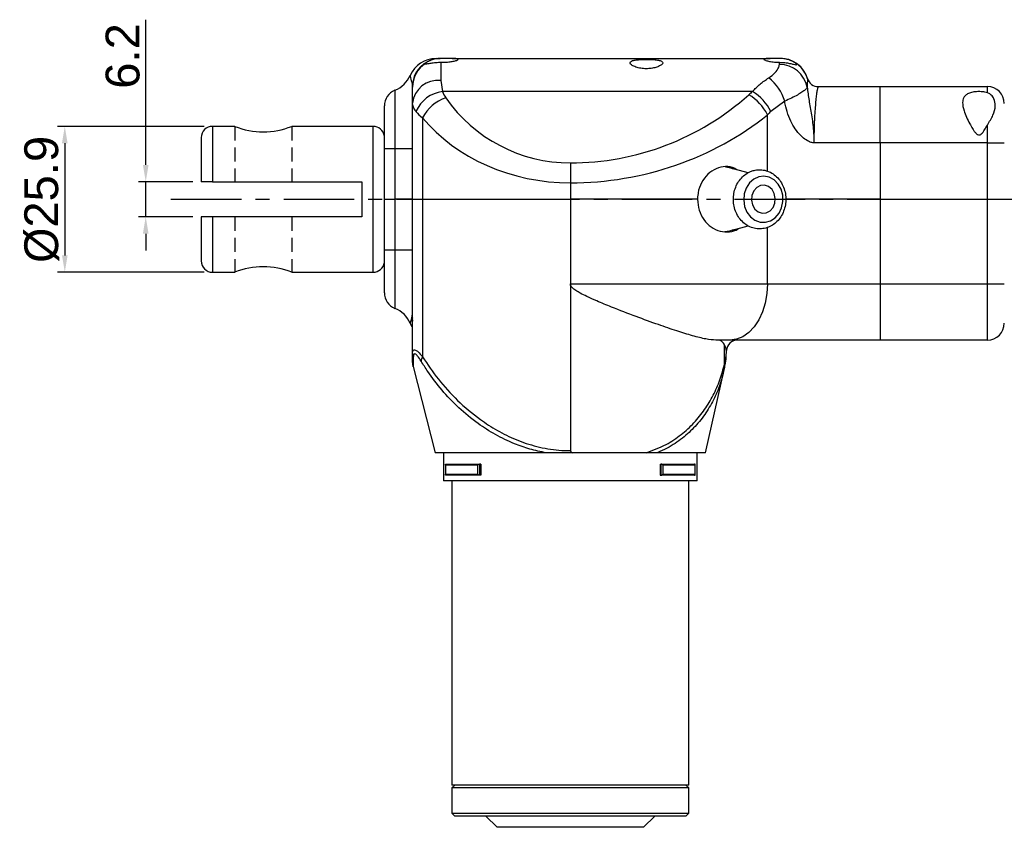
# Model space of a CAD drawing. Extents: x -901 to 3209, y -1525 to 2707.
# Tile 2 of 4: x -764 to -590, y -19 to 125. Entities that reach past the tile are written whole.
import ezdxf

# ---------------------------------------------------------------- set-up
doc = ezdxf.new("R2010")
doc.units = 0
doc.header["$LTSCALE"] = 10
doc.header["$MEASUREMENT"] = 0
doc.header["$PDMODE"] = 3
doc.linetypes.add('CENTER', pattern=[2, 1.25, -0.25, 0.25, -0.25])
doc.linetypes.add('HIDDEN', pattern=[0.375, 0.25, -0.125])
doc.layers.get('0').update_dxf_attribs({"linetype": 'CONTINUOUS'})
doc.layers.get('DEFPOINTS').update_dxf_attribs({"linetype": 'CONTINUOUS'})
for name, color, linetype in [('CE', 2, 'CENTER'), ('DIM', 4, 'CONTINUOUS'), ('HID', 1, 'HIDDEN')]:
    doc.layers.add(name, color=color, linetype=linetype)
doc.styles.get("Standard").update_dxf_attribs({"font": 'ARIAL.TTF'})
doc.dimstyles.new('FU-2D', dxfattribs={"dimscale": 0, "dimtxt": 5, "dimasz": 5, "dimexe": 1.25, "dimexo": 0.625, "dimgap": 1, "dimtad": 1, "dimdec": 4, "dimtxsty": 'STANDARD', "dimcen": 2.5, "dimazin": 3, "dimtfac": 1, "dimtdec": 4, "dimtmove": 0, "dimatfit": 3, "dimtolj": 1, "dimtzin": 0})

# ---------------------------------------------------------------- blocks, each defined once
blk = doc.blocks.new('*D33')
at = {"layer": 'DEFPOINTS', "color": 0}
for p in [(-732.18, 95.93), (-742.04, 89.73), (-732.18, 89.73)]:
    blk.add_point(p, dxfattribs=at)
at = {"layer": 'DIM', "color": 0}
for p, q in [((-742.04, 98.93), (-742.04, 124.72)), ((-733.68, 95.93), (-743.34, 95.93)), ((-742.04, 89.73), (-742.04, 95.93)), ((-733.68, 89.73), (-743.34, 89.73)), ((-742.04, 86.73), (-742.04, 83.73))]:
    blk.add_line(p, q, dxfattribs=at)
for points in [[(-742.54, 98.93), (-741.54, 98.93), (-742.04, 95.93)], [(-742.54, 86.73), (-741.54, 86.73), (-742.04, 89.73)]]:
    blk.add_solid(points, dxfattribs=at)
at = {"layer": 'DIM', "color": 0, "insert": (-746.11, 118.28), "char_height": 6, "attachment_point": 5, "rotation": 90}
blk.add_mtext('\\A1;6.2', dxfattribs=at)
blk = doc.blocks.new('*D34')
at = {"layer": 'DEFPOINTS', "color": 0}
for p in [(-730.18, 105.78), (-756.4, 79.88), (-730.18, 79.88)]:
    blk.add_point(p, dxfattribs=at)
at = {"layer": 'DIM', "color": 0}
for p, q in [((-731.68, 105.78), (-757.7, 105.78)), ((-756.4, 102.78), (-756.4, 82.88)), ((-731.68, 79.88), (-757.7, 79.88))]:
    blk.add_line(p, q, dxfattribs=at)
for points in [[(-756.9, 102.78), (-755.9, 102.78), (-756.4, 105.78)], [(-756.9, 82.88), (-755.9, 82.88), (-756.4, 79.88)]]:
    blk.add_solid(points, dxfattribs=at)
at = {"layer": 'DIM', "color": 0, "insert": (-760.47, 92.83), "char_height": 6, "attachment_point": 5, "rotation": 90}
blk.add_mtext('\\A1;{\\f????|b0|i0|c0|p54;%%c}25.9', dxfattribs=at)

msp = doc.modelspace()

# ---------------------------------------------------------------- linework, layer by layer
at = {"color": 7, "linetype": 'CONTINUOUS'}
for p, q in [((-687.696, 117.834), (-689.791, 117.834)), ((-689.702, 117.153), (-689.702, 113.953)), ((-687.696, 117.834), (-631.269, 117.834)), ((-629.415, 117.834), (-631.269, 117.834)), ((-629.604, 116.757), (-629.568, 117.151)), ((-629.415, 117.834), (-629.411, 117.834)), ((-689.702, 113.953), (-689.395, 111.977)), ((-624.619, 114.263), (-624.624, 114.21)), ((-697.827, 112.199), (-697.827, 101.834)), ((-694.702, 112.752), (-694.726, 113.213)), ((-694.702, 109.923), (-694.702, 112.752)), ((-634.368, 111.977), (-689.395, 111.977)), ((-622.702, 112.834), (-611.711, 112.834)), ((-611.711, 112.834), (-592.702, 112.834)), ((-611.711, 102.834), (-611.711, 112.834)), ((-592.702, 111.756), (-592.702, 112.834)), ((-628.673, 110.251), (-631.131, 108.441)), ((-699.702, 101.834), (-699.702, 109.418)), ((-694.702, 92.834), (-694.702, 109.923)), ((-692.911, 107.312), (-692.911, 92.834)), ((-631.708, 97.812), (-631.708, 107.854)), ((-730.182, 105.784), (-730.182, 95.934)), ((-726.232, 105.784), (-730.182, 105.784)), ((-701.682, 105.784), (-716.132, 105.784)), ((-701.682, 79.884), (-701.682, 105.784)), ((-592.702, 102.834), (-592.702, 106.011)), ((-699.702, 92.834), (-699.702, 101.834)), ((-699.702, 101.834), (-697.827, 101.834)), ((-699.682, 102.573), (-699.696, 102.834)), ((-699.682, 101.973), (-699.682, 102.573)), ((-697.827, 101.834), (-697.827, 92.834)), ((-697.827, 101.834), (-694.702, 101.834)), ((-611.711, 102.834), (-623.487, 102.834)), ((-592.702, 102.834), (-611.711, 102.834)), ((-611.711, 102.834), (-611.711, 92.834)), ((-592.702, 92.834), (-592.702, 102.834)), ((-592.702, 102.834), (-589.702, 102.834)), ((-666.702, 99.299), (-666.702, 95.763)), ((-635.153, 97.529), (-638.459, 98.435)), ((-730.182, 95.934), (-703.682, 95.934)), ((-703.682, 95.934), (-703.682, 89.734)), ((-666.702, 95.763), (-666.702, 92.834)), ((-699.702, 92.834), (-697.827, 92.834)), ((-699.702, 83.834), (-699.702, 92.834)), ((-699.702, 92.834), (-697.827, 92.834)), ((-694.702, 92.834), (-697.827, 92.834)), ((-697.827, 92.834), (-697.827, 83.834)), ((-694.702, 92.834), (-697.827, 92.834)), ((-694.702, 92.834), (-692.911, 92.834)), ((-694.702, 65.503), (-694.702, 92.834)), ((-694.702, 92.834), (-692.911, 92.834)), ((-692.911, 92.834), (-666.702, 92.834)), ((-692.911, 92.834), (-692.911, 64.855)), ((-692.911, 92.834), (-666.702, 92.834)), ((-644.139, 92.834), (-666.702, 92.834)), ((-666.702, 92.834), (-666.702, 77.834)), ((-644.139, 92.834), (-666.702, 92.834)), ((-611.711, 92.834), (-628.511, 92.834)), ((-611.711, 92.834), (-628.511, 92.834)), ((-611.711, 92.834), (-592.702, 92.834)), ((-611.711, 92.834), (-611.711, 77.834)), ((-611.711, 92.834), (-592.702, 92.834)), ((-592.702, 92.834), (-589.702, 92.834)), ((-592.702, 77.834), (-592.702, 92.834)), ((-592.702, 92.834), (-589.702, 92.834)), ((-730.182, 89.734), (-730.182, 79.884)), ((-703.682, 89.734), (-730.182, 89.734)), ((-637.967, 87.369), (-635.145, 88.142)), ((-631.708, 77.834), (-631.708, 87.848)), ((-699.702, 76.251), (-699.702, 83.834)), ((-699.702, 83.834), (-697.827, 83.834)), ((-699.696, 82.834), (-699.682, 83.096)), ((-699.682, 83.096), (-699.682, 83.696)), ((-697.827, 83.834), (-697.827, 73.47)), ((-697.827, 83.834), (-694.702, 83.834)), ((-730.182, 79.884), (-726.232, 79.884)), ((-716.132, 79.884), (-701.682, 79.884)), ((-666.702, 77.834), (-666.702, 48.212)), ((-666.702, 77.834), (-631.708, 77.834)), ((-631.708, 77.834), (-611.711, 77.834)), ((-611.711, 77.834), (-592.702, 77.834)), ((-611.711, 77.834), (-611.711, 67.834)), ((-592.702, 77.834), (-589.702, 77.834)), ((-592.702, 67.834), (-592.702, 77.834)), ((-694.749, 71.758), (-694.733, 71.19)), ((-694.689, 71.412), (-694.746, 71.661)), ((-638.374, 67.834), (-640.861, 67.834)), ((-639.332, 63.631), (-639.332, 66.962)), ((-611.711, 67.834), (-638.374, 67.834)), ((-637.039, 67.834), (-637.027, 67.834)), ((-592.702, 67.834), (-611.711, 67.834)), ((-639.017, 65.444), (-639.017, 66.043)), ((-694.609, 63.122), (-690.702, 47.834)), ((-639.341, 62.981), (-639.461, 62.529)), ((-642.702, 47.834), (-639.434, 62.543)), ((-671.003, 47.834), (-690.702, 47.834)), ((-689.202, 47.834), (-689.202, 42.834)), ((-653.256, 47.834), (-666.343, 47.834)), ((-642.702, 47.834), (-651.288, 47.834)), ((-644.202, 42.834), (-644.202, 47.834)), ((-688.873, 45.687), (-688.873, 43.982)), ((-688.866, 45.634), (-688.866, 44.034)), ((-683.108, 45.634), (-688.866, 45.634)), ((-688.725, 45.834), (-682.824, 45.834)), ((-683.108, 44.034), (-683.108, 45.634)), ((-682.612, 45.834), (-682.824, 45.834)), ((-682.824, 45.834), (-682.824, 43.834)), ((-682.824, 45.834), (-682.824, 45.834)), ((-682.612, 45.834), (-682.612, 43.834)), ((-650.792, 45.834), (-650.581, 45.834)), ((-650.792, 45.834), (-650.792, 43.834)), ((-650.581, 45.834), (-650.58, 45.834)), ((-650.581, 43.834), (-650.581, 45.834)), ((-650.58, 45.834), (-644.679, 45.834)), ((-650.297, 45.634), (-650.297, 44.034)), ((-644.539, 45.634), (-650.297, 45.634)), ((-644.539, 44.034), (-644.539, 45.634)), ((-644.532, 43.982), (-644.532, 45.687)), ((-688.866, 44.034), (-683.108, 44.034)), ((-682.824, 43.834), (-688.725, 43.834)), ((-682.612, 43.834), (-682.824, 43.834)), ((-682.824, 43.834), (-682.824, 43.834)), ((-650.792, 43.834), (-650.581, 43.834)), ((-650.581, 43.834), (-650.58, 43.834)), ((-644.679, 43.834), (-650.58, 43.834)), ((-650.297, 44.034), (-644.539, 44.034)), ((-644.202, 42.834), (-689.202, 42.834)), ((-687.702, 42.834), (-687.702, -11.166)), ((-645.702, -11.166), (-645.702, 42.834)), ((-648.516, -11.166), (-687.702, -11.166)), ((-687.202, -11.166), (-687.702, -11.666)), ((-656.202, -11.666), (-687.702, -11.666)), ((-687.702, -11.666), (-687.702, -16.166)), ((-645.702, -11.666), (-656.202, -11.666)), ((-645.702, -11.166), (-648.516, -11.166)), ((-645.702, -11.666), (-646.202, -11.166)), ((-645.702, -16.166), (-645.702, -11.666)), ((-687.702, -16.166), (-656.202, -16.166)), ((-687.702, -16.166), (-687.202, -16.666)), ((-656.452, -16.666), (-687.202, -16.666)), ((-681.702, -16.666), (-679.702, -18.666)), ((-646.202, -16.666), (-656.452, -16.666)), ((-656.202, -16.166), (-645.702, -16.166)), ((-653.702, -18.666), (-651.702, -16.666)), ((-646.202, -16.666), (-645.702, -16.166)), ((-653.702, -18.666), (-679.702, -18.666))]:
    msp.add_line(p, q, dxfattribs=at)
at = {"color": 7, "linetype": 'CONTINUOUS', "flags": 128}
for points in [[(-639.184, 98.617), (-638.47, 98.489), (-637.83, 98.262)], [(-633.286, 96.82), (-634.169, 96.408), (-634.925, 95.731), (-635.498, 94.839), (-635.844, 93.798), (-635.94, 92.686), (-635.777, 91.585), (-635.367, 90.577), (-634.741, 89.736), (-633.946, 89.124), (-633.04, 88.788), (-632.09, 88.752), (-631.167, 89.019), (-630.34, 89.569), (-629.67, 90.361), (-629.206, 91.336), (-628.983, 92.423), (-629.017, 93.54), (-629.306, 94.604), (-629.829, 95.538), (-630.546, 96.271), (-631.405, 96.749), (-632.341, 96.937), (-633.286, 96.82)], [(-632.961, 95.262), (-633.636, 94.912), (-634.168, 94.311), (-634.494, 93.532), (-634.574, 92.668), (-634.398, 91.825), (-633.987, 91.104), (-633.391, 90.591), (-632.683, 90.349), (-631.946, 90.407), (-631.271, 90.757), (-630.739, 91.358), (-630.413, 92.137), (-630.333, 93), (-630.509, 93.844), (-630.92, 94.565), (-631.516, 95.078), (-632.224, 95.32), (-632.961, 95.262)], [(-637.83, 87.406), (-638.47, 87.18), (-639.281, 87.044)], [(-631.708, 77.834), (-631.809, 76.098), (-632.11, 74.414), (-632.601, 72.834), (-633.268, 71.407), (-634.089, 70.174), (-635.041, 69.174), (-636.094, 68.437), (-637.216, 67.986), (-638.374, 67.834)], [(-694.702, 70.068), (-694.783, 70.194), (-695.12, 70.834)]]:
    msp.add_lwpolyline(points, dxfattribs=at)
at = {"color": 7, "linetype": 'CONTINUOUS'}
for centre, radius, start, end in [((-690.537, 112.834), 5, 90, 156.42182), ((-689.741, 112.838), 4.999, 109.2397, 175.69518), ((-629.411, 112.834), 5, 16.60155, 90), ((-629.431, 112.836), 4.999, 15.96207, 68.85635), ((-689.736, 112.747), 4.966, 122.02432, 179.94579), ((-629.567, 111.768), 4.99, 11.32201, 90.42843), ((-699.702, 116.834), 5, 292.02431, 336.42182), ((-690.14, 109.38), 4.594, 84.52798, 173.20468), ((-636.404, 108.006), 8.051, 16.1963, 52.46943), ((-622.702, 114.834), 2, 196.60155, 270), ((-696.702, 109.418), 3, 112.02431, 180), ((-688.582, 106.016), 6.016, 97.76544, 156.22653), ((-684.702, 113.703), 5, 200.19933, 214.83034), ((-611.711, 85.299), 35, 130.33978, 131.80184), ((-638.915, 104.565), 8.695, 26.47355, 58.47145), ((-592.702, 109.834), 3, 0, 90), ((-686.455, 103.967), 7.271, 108.87188, 152.61378), ((-666.702, 126.227), 26.929, 214.83034, 270), ((-666.702, 146.799), 47.5, 270, 311.80184), ((-639.33, 104.008), 8.537, 26.77671, 59.84163), ((-730.182, 103.784), 2, 90, 180), ((-721.182, 118.204), 13.407, 247.87316, 292.12684), ((-701.682, 103.784), 2, 8.13822, 90), ((-730.182, 81.884), 2, 180, 270), ((-721.182, 67.464), 13.408, 67.87337, 112.12663), ((-701.682, 81.884), 2, 270, 351.86178), ((-696.702, 76.251), 3, 180, 247.97569), ((-699.702, 68.834), 5, 23.57818, 67.97569), ((-695.841, 71.286), 1.158, 10.38372, 18.89398), ((-592.702, 70.834), 3, 270, 0), ((-637.024, 65.834), 2, 90.01173, 175.85891), ((-692.661, 65.507), 2.041, 180.09707, 201.44739), ((-691.129, 63.785), 2.078, 149.02168, 170.95038), ((-691.704, 63.865), 2.999, 179.81574, 194.00678), ((-640.797, 63.326), 1.496, 346.65055, 11.77527)]:
    msp.add_arc(centre, radius, start, end, dxfattribs=at)
for centre, major_axis, ratio, start_param, end_param in [((-684.702, 110.167), (10, 0), 0.5, 3.4941375, 3.7494967), ((-611.711, 81.763), (0, 35), 0.8571429, 0.7040619, 0.7295798), ((-666.702, 122.692), (31.929, 0), 0.8434004, 3.7494967, 4.712389), ((-666.702, 143.263), (52.5, 0), 0.9047619, 4.712389, 5.4419688)]:
    msp.add_ellipse(centre, major_axis=major_axis, ratio=ratio, start_param=start_param, end_param=end_param, dxfattribs=at)
for points, knots in [([(-692.374, 116.923), (-692.376, 116.915), (-692.388, 116.867), (-692.222, 116.87), (-691.764, 116.963), (-691.051, 117.09), (-690.31, 117.156), (-689.843, 117.154), (-689.702, 117.153)], [0, 0, 0, 0, 0.040214, 0.2488481, 0.4543823, 0.6746151, 0.9024072, 1, 1, 1, 1]), ([(-691.388, 117.557), (-691.62, 117.455), (-692.082, 117.251), (-692.318, 117.037), (-692.363, 116.968), (-692.37, 116.958)], [0, 0, 0, 0, 0.4624104, 0.9252413, 1, 1, 1, 1]), ([(-689.791, 117.834), (-690.089, 117.819), (-690.685, 117.787), (-691.154, 117.634), (-691.388, 117.557)], [0, 0, 0, 0, 0.5013086, 1, 1, 1, 1]), ([(-690.537, 117.834), (-690.458, 117.834), (-690.298, 117.834), (-689.96, 117.834), (-689.791, 117.834)], [0, 0, 0, 0, 0.4989924, 1, 1, 1, 1]), ([(-689.702, 117.153), (-689.524, 117.152), (-689.03, 117.149), (-688.235, 117.212), (-687.438, 117.345), (-686.851, 117.509), (-686.551, 117.663), (-686.592, 117.772), (-686.956, 117.828), (-687.444, 117.832), (-687.696, 117.834)], [0, 0, 0, 0, 0.0720207, 0.1993279, 0.3276432, 0.4597981, 0.5944973, 0.728354, 0.8598634, 1, 1, 1, 1]), ([(-653.202, 117.673), (-653.526, 117.669), (-654.173, 117.661), (-655.034, 117.593), (-655.69, 117.468), (-656.073, 117.273), (-656.144, 117.01), (-655.886, 116.695), (-655.305, 116.373), (-654.46, 116.116), (-653.488, 115.997), (-652.54, 116.028), (-651.692, 116.183), (-650.978, 116.431), (-650.463, 116.741), (-650.244, 117.058), (-650.384, 117.325), (-650.868, 117.51), (-651.613, 117.619), (-652.434, 117.667), (-652.98, 117.671), (-653.202, 117.673)], [0, 0, 0, 0, 0.0521308, 0.1042617, 0.1564037, 0.2088344, 0.262314, 0.3177857, 0.3752766, 0.4326283, 0.4863302, 0.5355975, 0.5835794, 0.6339708, 0.6884952, 0.7459936, 0.8033644, 0.8585326, 0.9117261, 0.9640423, 1, 1, 1, 1]), ([(-631.269, 117.834), (-631.277, 117.834), (-631.54, 117.834), (-631.988, 117.827), (-632.363, 117.776), (-632.418, 117.671), (-632.149, 117.523), (-631.578, 117.356), (-630.764, 117.214), (-630.043, 117.158), (-629.642, 117.152), (-629.568, 117.151)], [0, 0, 0, 0, 0.0044495, 0.1413817, 0.2778169, 0.4137868, 0.5507243, 0.6900289, 0.8306071, 0.9688833, 1, 1, 1, 1]), ([(-629.568, 117.151), (-629.251, 117.138), (-628.616, 117.113), (-627.753, 116.96), (-627.066, 116.787), (-626.643, 116.686), (-626.539, 116.759), (-626.714, 116.979), (-627.084, 117.256), (-627.464, 117.425), (-627.627, 117.498)], [0, 0, 0, 0, 0.1298643, 0.2595643, 0.393562, 0.5303805, 0.6562569, 0.7737698, 0.902645, 1, 1, 1, 1]), ([(-627.627, 117.498), (-627.878, 117.585), (-628.36, 117.751), (-629.018, 117.83), (-629.361, 117.834), (-629.415, 117.834)], [0, 0, 0, 0, 0.4779126, 0.9177115, 1, 1, 1, 1]), ([(-631.5, 114.39), (-631.101, 114.689), (-630.275, 115.307), (-629.733, 116.153), (-629.642, 116.58), (-629.604, 116.757)], [0, 0, 0, 0, 0.3530458, 0.7307527, 1, 1, 1, 1]), ([(-694.726, 113.213), (-694.819, 113.657), (-695.009, 114.556), (-695.083, 114.741), (-695.12, 114.834)], [0, 0, 0, 0, 0.4950628, 1, 1, 1, 1]), ([(-634.368, 111.977), (-633.935, 112.431), (-633.064, 113.346), (-632.024, 114.041), (-631.5, 114.39)], [0, 0, 0, 0, 0.4965269, 1, 1, 1, 1]), ([(-624.624, 114.21), (-624.628, 114.159), (-624.637, 114.035), (-624.655, 113.584), (-624.668, 113.029), (-624.674, 112.748)], [0, 0, 0, 0, 0.25801499, 0.62499364, 1, 1, 1, 1]), ([(-624.674, 112.748), (-624.766, 112.602), (-624.924, 112.353), (-625.584, 111.853), (-626.383, 111.351), (-627.404, 110.798), (-628.246, 110.435), (-628.673, 110.251)], [0, 0, 0, 0, 0.2547065, 0.4371999, 0.6247709, 0.8097581, 1, 1, 1, 1]), ([(-624.674, 112.748), (-624.581, 111.977), (-624.393, 110.433), (-623.879, 107.85), (-623.593, 105.624), (-623.501, 103.932), (-623.488, 103.209), (-623.487, 102.842), (-623.487, 102.834)], [0, 0, 0, 0, 0.26806049, 0.53746731, 0.80545675, 0.90120138, 0.99799356, 1, 1, 1, 1]), ([(-622.702, 112.834), (-622.736, 112.803), (-622.803, 112.742), (-622.914, 112.262), (-623.03, 111.508), (-623.146, 110.482), (-623.258, 109.206), (-623.356, 107.745), (-623.431, 106.134), (-623.479, 104.487), (-623.485, 103.368), (-623.487, 102.834)], [0, 0, 0, 0, 0.114705, 0.2294238, 0.3443498, 0.45926, 0.5733099, 0.6872954, 0.7948435, 0.9023197, 1, 1, 1, 1]), ([(-592.702, 111.756), (-592.845, 111.794), (-593.252, 111.902), (-593.785, 111.95), (-594.446, 111.959), (-595.104, 111.913), (-595.905, 111.72), (-596.538, 111.382), (-596.998, 110.83), (-597.181, 109.906), (-596.852, 108.352), (-596.118, 106.739), (-595.412, 105.491), (-595.018, 104.892), (-594.735, 104.535), (-594.486, 104.328), (-594.307, 104.245), (-594.136, 104.242), (-593.96, 104.301), (-593.605, 104.573), (-593.184, 105.182), (-592.869, 105.725), (-592.702, 106.011)], [0, 0, 0, 0, 0.03024889, 0.08647728, 0.09643735, 0.1509245, 0.20538164, 0.26068193, 0.31968791, 0.40287706, 0.51871285, 0.68877836, 0.75178833, 0.78896805, 0.82188685, 0.8349397, 0.84813973, 0.85680698, 0.86544606, 0.88151507, 0.93739609, 1, 1, 1, 1]), ([(-623.487, 102.834), (-623.492, 102.835), (-623.498, 102.835), (-623.505, 102.835), (-623.508, 102.835), (-623.522, 102.836), (-623.535, 102.837), (-623.551, 102.839), (-623.591, 102.844), (-623.637, 102.851), (-623.773, 102.879), (-624.096, 102.969), (-624.751, 103.269), (-625.664, 103.936), (-626.609, 104.99), (-627.456, 106.368), (-628.121, 107.951), (-628.492, 109.293), (-628.639, 110.071), (-628.673, 110.251)], [0, 0, 0, 0, 0.0016008, 0.001964, 0.0022668, 0.002557, 0.0064029, 0.0067158, 0.0078201, 0.0194356, 0.0217046, 0.0530229, 0.128454, 0.2549848, 0.4161218, 0.5776129, 0.7608989, 0.9443602, 1, 1, 1, 1]), ([(-592.702, 106.011), (-592.342, 106.607), (-591.616, 107.808), (-591.193, 109.322), (-591.423, 110.559), (-591.924, 111.316), (-592.378, 111.644), (-592.648, 111.737), (-592.702, 111.756)], [0, 0, 0, 0, 0.2684546, 0.5406642, 0.7525903, 0.8799926, 0.9761034, 1, 1, 1, 1]), ([(-694.087, 108.441), (-694.263, 108.704), (-694.618, 109.236), (-694.674, 109.692), (-694.702, 109.923)], [0, 0, 0, 0, 0.49300972, 1, 1, 1, 1]), ([(-732.182, 103.784), (-732.182, 103.76), (-732.182, 103.709), (-732.182, 103.291), (-732.182, 102.608), (-732.182, 101.645), (-732.182, 100.441), (-732.182, 98.627), (-732.182, 97.001), (-732.182, 95.934)], [0, 0, 0, 0, 0.1194325, 0.2435881, 0.371105, 0.5003713, 0.6296376, 0.7571544, 1, 1, 1, 1]), ([(-637.101, 98.063), (-637.38, 98.224), (-638.143, 98.666), (-639.607, 98.69), (-641.244, 98.164), (-642.675, 97.015), (-643.703, 95.402), (-644.105, 93.915), (-644.132, 93.049), (-644.139, 92.834)], [0, 0, 0, 0, 0.0971542, 0.2664949, 0.4351042, 0.6040799, 0.7739554, 0.9438693, 1, 1, 1, 1]), ([(-634.279, 97.919), (-634.482, 97.851), (-635.01, 97.672), (-635.791, 97.184), (-636.559, 96.437), (-637.166, 95.514), (-637.584, 94.461), (-637.79, 93.323), (-637.772, 92.155), (-637.526, 91.013), (-637.06, 89.956), (-636.395, 89.038), (-635.561, 88.309), (-634.603, 87.81), (-633.576, 87.566), (-632.537, 87.583), (-631.537, 87.852), (-630.621, 88.354), (-629.825, 89.064), (-629.183, 89.953), (-628.724, 90.984), (-628.473, 92.109), (-628.445, 93.275), (-628.645, 94.427), (-629.066, 95.506), (-629.693, 96.457), (-630.496, 97.228), (-631.432, 97.777), (-632.449, 98.071), (-633.419, 98.117), (-634.018, 97.979), (-634.279, 97.919)], [0, 0, 0, 0, 0.0213589, 0.05563, 0.0901032, 0.1249669, 0.1602066, 0.1957391, 0.2314831, 0.267384, 0.3033828, 0.3393873, 0.3752318, 0.4107101, 0.4456812, 0.4801784, 0.5144082, 0.5485869, 0.5829908, 0.6177721, 0.6529405, 0.6884205, 0.7241264, 0.7599993, 0.7959835, 0.8319979, 0.8678918, 0.9034605, 0.9385395, 0.9731213, 1, 1, 1, 1]), ([(-730.182, 95.934), (-730.402, 95.934), (-730.842, 95.934), (-731.429, 95.934), (-731.88, 95.934), (-732.141, 95.934), (-732.17, 95.934), (-732.182, 95.934)], [0, 0, 0, 0, 0.2060434, 0.4120053, 0.6203268, 0.834485, 1, 1, 1, 1]), ([(-644.139, 92.834), (-644.081, 92.184), (-643.965, 90.885), (-643.067, 89.152), (-641.764, 87.834), (-640.153, 87.061), (-638.493, 87), (-637.337, 87.251), (-636.885, 87.65), (-636.861, 87.672)], [0, 0, 0, 0, 0.164834, 0.3296433, 0.4950865, 0.6609479, 0.8261238, 0.9905866, 1, 1, 1, 1]), ([(-730.182, 89.734), (-730.402, 89.734), (-730.842, 89.734), (-731.429, 89.734), (-731.88, 89.734), (-732.141, 89.734), (-732.17, 89.734), (-732.182, 89.734)], [0, 0, 0, 0, 0.2060434, 0.4120053, 0.6203268, 0.834485, 1, 1, 1, 1]), ([(-732.182, 89.734), (-732.182, 89.195), (-732.182, 88.115), (-732.182, 86.609), (-732.182, 85.226), (-732.182, 84.024), (-732.182, 83.061), (-732.182, 82.377), (-732.182, 81.96), (-732.182, 81.909), (-732.182, 81.884)], [0, 0, 0, 0, 0.1217164, 0.243414, 0.3708351, 0.5000044, 0.6291737, 0.7565947, 0.8806571, 1, 1, 1, 1]), ([(-640.861, 67.834), (-641.43, 67.878), (-642.582, 67.965), (-644.963, 68.573), (-647.787, 69.44), (-651.149, 70.59), (-655.038, 72.006), (-658.773, 73.44), (-661.737, 74.652), (-663.601, 75.48), (-664.837, 76.094), (-665.707, 76.604), (-666.269, 77.019), (-666.581, 77.402), (-666.69, 77.643), (-666.699, 77.785), (-666.702, 77.834)], [0, 0, 0, 0, 0.1163896, 0.236018, 0.3560353, 0.478738, 0.615613, 0.7558335, 0.8377262, 0.8930238, 0.9298911, 0.9545255, 0.9783056, 0.9880716, 0.9958968, 1, 1, 1, 1]), ([(-695.12, 70.834), (-695.098, 70.901), (-695.055, 71.037), (-694.841, 71.753), (-694.765, 72.189), (-694.756, 72.243)], [0, 0, 0, 0, 0.4610118, 0.9335719, 1, 1, 1, 1]), ([(-694.746, 71.661), (-694.753, 71.851), (-694.759, 72.044), (-694.756, 72.241), (-694.756, 72.243)], [0, 0, 0, 0, 0.9876183, 1, 1, 1, 1]), ([(-694.756, 72.243), (-694.755, 72.239), (-694.743, 72.077), (-694.734, 71.916), (-694.724, 71.759)], [0, 0, 0, 0, 0.0264213, 1, 1, 1, 1]), ([(-639.332, 66.962), (-639.459, 67.176), (-639.715, 67.609), (-640.096, 67.759), (-640.287, 67.834)], [0, 0, 0, 0, 0.49589935, 1, 1, 1, 1]), ([(-639.028, 66.043), (-639.028, 66.114), (-639.029, 66.369), (-639.205, 66.714), (-639.332, 66.962)], [0, 0, 0, 0, 0.2803218, 1, 1, 1, 1]), ([(-694.702, 65.503), (-694.695, 65.636), (-694.679, 65.92), (-694.517, 66.149), (-694.199, 66.116), (-693.663, 65.731), (-693.193, 65.183), (-692.911, 64.855)], [0, 0, 0, 0, 0.15172931, 0.32385504, 0.5228648, 0.71379628, 1, 1, 1, 1]), ([(-694.702, 63.881), (-694.702, 63.875), (-694.702, 63.736), (-694.702, 64.217), (-694.702, 65.051), (-694.702, 65.503)], [0, 0, 0, 0, 0.0195017, 0.4686491, 1, 1, 1, 1]), ([(-694.561, 64.76), (-694.574, 64.308), (-694.599, 63.466), (-694.612, 62.993), (-694.609, 63.122), (-694.609, 63.122)], [0, 0, 0, 0, 0.5359567, 0.9986399, 1, 1, 1, 1]), ([(-693.181, 64.112), (-693.39, 64.438), (-693.731, 64.972), (-694.148, 65.373), (-694.4, 65.407), (-694.532, 65.171), (-694.552, 64.893), (-694.561, 64.76)], [0, 0, 0, 0, 0.2964406, 0.4852218, 0.677937, 0.8467454, 1, 1, 1, 1]), ([(-692.911, 64.855), (-692.018, 63.522), (-690.231, 60.853), (-686.808, 57.091), (-683.24, 54.053), (-679.701, 51.754), (-676.357, 50.092), (-672.679, 48.87), (-669.386, 48.28), (-667.377, 48.229), (-666.702, 48.212)], [0, 0, 0, 0, 0.16708427, 0.33463718, 0.50118397, 0.61023962, 0.7191856, 0.83138437, 0.94342046, 1, 1, 1, 1]), ([(-639.332, 63.631), (-639.202, 64.157), (-639.025, 64.874), (-639.042, 65.296), (-639.047, 65.408)], [0, 0, 0, 0, 0.7332433, 1, 1, 1, 1]), ([(-639.326, 63.065), (-639.309, 63.148), (-639.175, 63.786), (-639.046, 64.536), (-639.036, 65.232), (-639.033, 65.408)], [0, 0, 0, 0, 0.099799, 0.7728716, 1, 1, 1, 1]), ([(-671.003, 47.834), (-671.97, 48.033), (-673.905, 48.431), (-676.937, 49.506), (-680.036, 51.004), (-683.372, 53.147), (-686.579, 55.797), (-689.542, 58.926), (-691.691, 61.734), (-692.792, 63.491), (-693.181, 64.112)], [0, 0, 0, 0, 0.0937215, 0.1874954, 0.311531, 0.4356882, 0.594459, 0.7539706, 0.9131123, 1, 1, 1, 1]), ([(-653.256, 47.834), (-652.04, 48.285), (-649.75, 49.133), (-646.977, 51.025), (-644.695, 53.124), (-642.807, 55.486), (-641.282, 58.053), (-640.086, 60.773), (-639.583, 62.678), (-639.332, 63.631)], [0, 0, 0, 0, 0.15417742, 0.29011177, 0.42877189, 0.56878638, 0.70886484, 0.85441793, 1, 1, 1, 1]), ([(-639.461, 62.529), (-639.646, 61.759), (-640.053, 60.068), (-641.106, 57.52), (-642.578, 54.915), (-644.464, 52.508), (-646.761, 50.379), (-649.061, 48.832), (-650.697, 48.099), (-651.288, 47.834)], [0, 0, 0, 0, 0.1295821, 0.2846431, 0.4453805, 0.6060353, 0.7578239, 0.9124424, 1, 1, 1, 1]), ([(-666.343, 47.834), (-666.843, 47.834), (-668.403, 47.834), (-669.951, 47.834), (-671.003, 47.834)], [0, 0, 0, 0, 0.3202228, 1, 1, 1, 1]), ([(-666.702, 48.212), (-666.699, 48.184), (-666.691, 48.122), (-666.616, 48.015), (-666.495, 47.918), (-666.391, 47.86), (-666.343, 47.834)], [0, 0, 0, 0, 0.1512282, 0.3417877, 0.7009444, 1, 1, 1, 1]), ([(-651.288, 47.834), (-651.656, 47.834), (-652.287, 47.834), (-652.971, 47.834), (-653.256, 47.834)], [0, 0, 0, 0, 0.5822704, 1, 1, 1, 1]), ([(-688.866, 45.634), (-688.866, 45.635), (-688.872, 45.658), (-688.876, 45.705), (-688.859, 45.765), (-688.821, 45.807), (-688.776, 45.83), (-688.742, 45.833), (-688.725, 45.834)], [0, 0, 0, 0, 0.0074531, 0.2529281, 0.524665, 0.7209627, 0.8601358, 1, 1, 1, 1]), ([(-683.108, 45.634), (-683.107, 45.635), (-683.091, 45.658), (-683.052, 45.705), (-682.985, 45.765), (-682.919, 45.807), (-682.865, 45.83), (-682.838, 45.833), (-682.824, 45.834)], [0, 0, 0, 0, 0.0074463, 0.2529153, 0.5246695, 0.7209392, 0.8601395, 1, 1, 1, 1]), ([(-650.297, 45.634), (-650.297, 45.635), (-650.313, 45.658), (-650.352, 45.705), (-650.42, 45.765), (-650.486, 45.807), (-650.539, 45.83), (-650.567, 45.833), (-650.58, 45.834)], [0, 0, 0, 0, 0.0074463, 0.25291551, 0.52466991, 0.72097274, 0.86013942, 1, 1, 1, 1]), ([(-644.539, 45.634), (-644.539, 45.635), (-644.533, 45.658), (-644.528, 45.705), (-644.546, 45.765), (-644.584, 45.807), (-644.629, 45.83), (-644.662, 45.833), (-644.679, 45.834)], [0, 0, 0, 0, 0.0074495, 0.2529267, 0.5246659, 0.7209457, 0.8601346, 1, 1, 1, 1]), ([(-688.725, 43.834), (-688.742, 43.836), (-688.776, 43.839), (-688.821, 43.862), (-688.859, 43.904), (-688.876, 43.964), (-688.872, 44.011), (-688.866, 44.034), (-688.866, 44.034)], [0, 0, 0, 0, 0.1398658, 0.2790359, 0.4753341, 0.7470781, 0.9925469, 1, 1, 1, 1]), ([(-682.824, 43.834), (-682.838, 43.836), (-682.865, 43.839), (-682.919, 43.862), (-682.985, 43.904), (-683.052, 43.964), (-683.091, 44.011), (-683.107, 44.034), (-683.108, 44.034)], [0, 0, 0, 0, 0.1398621, 0.2790594, 0.4753296, 0.7470908, 0.9925537, 1, 1, 1, 1]), ([(-650.58, 43.834), (-650.567, 43.836), (-650.539, 43.839), (-650.486, 43.862), (-650.42, 43.904), (-650.352, 43.964), (-650.313, 44.011), (-650.297, 44.034), (-650.297, 44.034)], [0, 0, 0, 0, 0.1398622, 0.2790258, 0.4753292, 0.7470907, 0.9925537, 1, 1, 1, 1]), ([(-644.679, 43.834), (-644.662, 43.836), (-644.629, 43.839), (-644.584, 43.862), (-644.546, 43.904), (-644.528, 43.964), (-644.533, 44.011), (-644.539, 44.034), (-644.539, 44.034)], [0, 0, 0, 0, 0.139867, 0.2790529, 0.4753332, 0.7470795, 0.9925505, 1, 1, 1, 1])]:
    msp.add_open_spline(points, degree=3, knots=knots, dxfattribs=at)
at = {"layer": 'CE'}
msp.add_line((-737.56, 92.833), (-397.799, 92.833), dxfattribs=at)
at = {"layer": 'HID'}
for p, q in [((-726.232, 105.784), (-726.232, 95.934)), ((-716.132, 105.784), (-716.132, 95.934)), ((-726.232, 89.734), (-726.232, 79.884)), ((-716.132, 89.734), (-716.132, 79.884))]:
    msp.add_line(p, q, dxfattribs=at)

# ---------------------------------------------------------------- dimensions: what is measured, and where the dimension line sits
at = {"layer": 'DIM'}
dim = msp.add_linear_dim(base=(-742.045, 89.735), p1=(-732.182, 95.935), p2=(-732.182, 89.735), angle=90, dimstyle='FU-2D', override={"dimscale": 1, "dimtxt": 6, "dimasz": 3, "dimexe": 1.3, "dimexo": 1.5, "dimdec": 2, "dimtp": 0.2, "dimtfac": 0.6, "dimtdec": 2, "dimtmove": 0, "dimatfit": 0}, dxfattribs=at)
dim.commit()
dim.dimension.update_dxf_attribs({"geometry": '*D33', "text_midpoint": (-742.045, 118.277), "dimtype": 160})
dim = msp.add_linear_dim(base=(-756.402, 79.885), p1=(-730.182, 105.785), p2=(-730.182, 79.885), angle=90, text='{\\f????|b0|i0|c0|p54;%%c}<>', dimstyle='FU-2D', override={"dimscale": 1, "dimtxt": 6, "dimasz": 3, "dimexe": 1.3, "dimexo": 1.5, "dimdec": 2, "dimtp": 0.2, "dimtfac": 0.6, "dimtdec": 2, "dimtmove": 0, "dimatfit": 0}, dxfattribs=at)
dim.commit()
dim.dimension.update_dxf_attribs({"geometry": '*D34', "text_midpoint": (-756.402, 92.835), "dimtype": 160})

doc.saveas('drawing.dxf')
